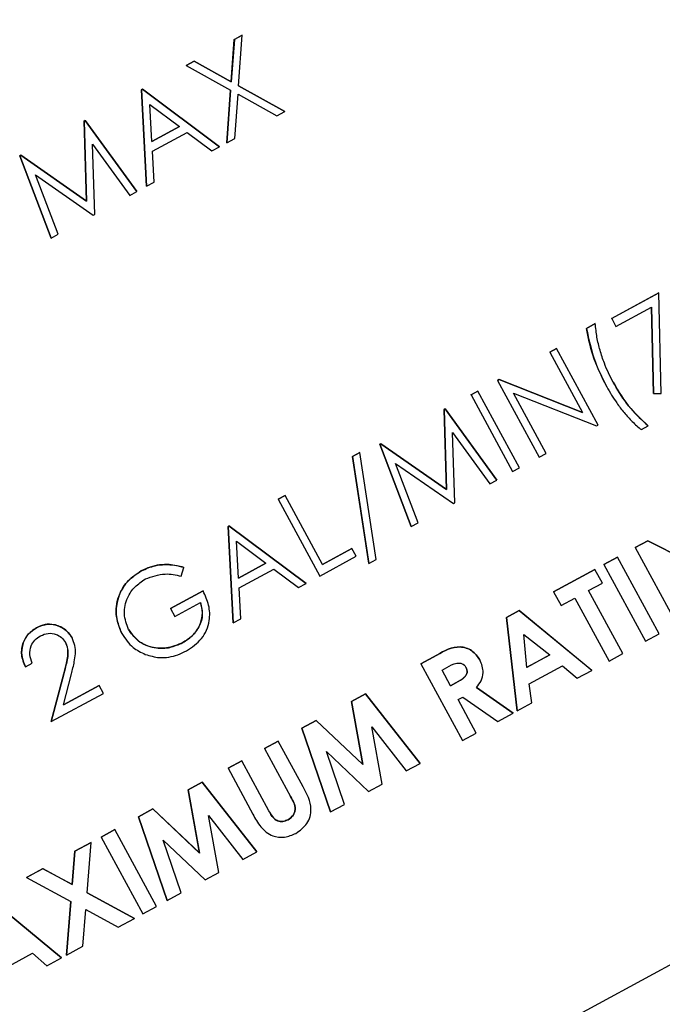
# Model space of a CAD drawing. Header units: inches. Extents: x 0.6 to 33.8, y 0 to 21.7.
# Tile 54 of 172: x 12.827 to 12.946, y 15.28 to 15.463. Entities that reach past the tile are written whole.
import ezdxf

# ---------------------------------------------------------------- set-up
doc = ezdxf.new("R2010")
doc.units = ezdxf.units.IN
doc.header["$MEASUREMENT"] = 0
doc.layers.add('FORMAT', color=7, linetype='Continuous')
doc.styles.add('SLDTEXTSTYLE3', font='TXT', dxfattribs={"width": 0.75})
doc.dimstyles.new('SLDDIMSTYLE0', dxfattribs={"dimtxt": 0.125, "dimasz": 0.13, "dimexe": 0, "dimexo": 0.0625, "dimgap": 0.03125, "dimtad": 0, "dimtih": 1, "dimtoh": 1, "dimdec": 1, "dimlfac": 4, "dimrnd": 1e-09, "dimzin": 12, "dimdsep": 46, "dimtxsty": 'SLDTEXTSTYLE3', "dimsah": 1, "dimcen": 0.09, "dimadec": 0, "dimazin": 3, "dimtfac": 1, "dimtdec": 1, "dimtofl": 0, "dimtmove": 0, "dimatfit": 3, "dimfxl": 1, "dimfrac": 2, "dimtolj": 1, "dimtzin": 12, "dimarcsym": 0})

# ---------------------------------------------------------------- blocks, each defined once
blk = doc.blocks.new('_D_3')
at = {"layer": 'FORMAT'}
for p, q in [((5.99027, 17.00098), (3.34158, 17.00098)), ((3.46658, 17.00098), (3.46658, 10.7356)), ((3.28186, 10.71021), (3.24378, 10.71021)), ((3.24378, 10.71021), (3.24378, 10.51177)), ((3.65131, 10.71021), (3.68939, 10.71021)), ((3.68939, 10.71021), (3.68939, 10.51177)), ((3.24378, 10.51177), (3.28186, 10.51177)), ((3.68939, 10.51177), (3.65131, 10.51177)), ((3.46658, 4.05937), (3.46658, 10.32475)), ((13.00303, 4.05937), (3.34158, 4.05937))]:
    blk.add_line(p, q, dxfattribs=at)
for points in [[(3.46658, 17.00098), (3.44658, 16.87098), (3.48658, 16.87098)], [(3.46658, 4.05937), (3.48658, 4.18937), (3.44658, 4.18937)]]:
    blk.add_solid(points, dxfattribs=at)
at = {"layer": 'FORMAT', "char_height": 0.125, "attachment_point": 1, "style": 'SLDTEXTSTYLE3'}
for s, insert in [('1315', (3.28186, 10.67291)), ('51.8', (3.30495, 10.48588))]:
    blk.add_mtext(s, dxfattribs=dict(at, insert=insert))

msp = doc.modelspace()

# ---------------------------------------------------------------- linework, layer by layer
at = {"color": 7, "linetype": 'Continuous'}
for p, q in [((12.86661, 15.45981), (12.86809, 15.46061)), ((12.8681, 15.46061), (12.86662, 15.4598)), ((12.86741, 15.45118), (12.8681, 15.46061)), ((12.8681, 15.46061), (12.86809, 15.46061)), ((12.86604, 15.45194), (12.86661, 15.45981)), ((12.86662, 15.4598), (12.86604, 15.45193)), ((12.86662, 15.4598), (12.86661, 15.45981)), ((12.85766, 15.45495), (12.85913, 15.45575)), ((12.85914, 15.45575), (12.85766, 15.45495)), ((12.85766, 15.45495), (12.85766, 15.45495)), ((12.85766, 15.45495), (12.86593, 15.45038)), ((12.85913, 15.45575), (12.86604, 15.45194)), ((12.85914, 15.45575), (12.85913, 15.45575)), ((12.86604, 15.45193), (12.85914, 15.45575)), ((12.86604, 15.45193), (12.86604, 15.45194)), ((12.86741, 15.45118), (12.87602, 15.44643)), ((12.87602, 15.44642), (12.86741, 15.45118)), ((12.84932, 15.45043), (12.8495, 15.45053)), ((12.84951, 15.45053), (12.84932, 15.45043)), ((12.85029, 15.43248), (12.84932, 15.45043)), ((12.84932, 15.45043), (12.84932, 15.45043)), ((12.84932, 15.45043), (12.85029, 15.43247)), ((12.8495, 15.45053), (12.86384, 15.43982)), ((12.84951, 15.45053), (12.8495, 15.45053)), ((12.86384, 15.43982), (12.84951, 15.45053)), ((12.86522, 15.44057), (12.86593, 15.45038)), ((12.86593, 15.45038), (12.86522, 15.44056)), ((12.8667, 15.44137), (12.8673, 15.44962)), ((12.8673, 15.44962), (12.87454, 15.44562)), ((12.85128, 15.44083), (12.85091, 15.44769)), ((12.85091, 15.44769), (12.85639, 15.4436)), ((12.87454, 15.44562), (12.87602, 15.44642)), ((12.87602, 15.44642), (12.87602, 15.44643)), ((12.83863, 15.44464), (12.83882, 15.44474)), ((12.83882, 15.44473), (12.83863, 15.44463)), ((12.8391, 15.42973), (12.83863, 15.44464)), ((12.83863, 15.44463), (12.83863, 15.44464)), ((12.83863, 15.44463), (12.8391, 15.42972)), ((12.83882, 15.44474), (12.84846, 15.43148)), ((12.83882, 15.44473), (12.83882, 15.44474)), ((12.84846, 15.43148), (12.83882, 15.44473)), ((12.85639, 15.4436), (12.85128, 15.44083)), ((12.85128, 15.44083), (12.85638, 15.4436)), ((12.85138, 15.43899), (12.85786, 15.4425)), ((12.85786, 15.4425), (12.86245, 15.43906)), ((12.84023, 15.44032), (12.84717, 15.43078)), ((12.84065, 15.42724), (12.84023, 15.44032)), ((12.86522, 15.44056), (12.8667, 15.44137)), ((12.86522, 15.44056), (12.86522, 15.44057)), ((12.85169, 15.43323), (12.85138, 15.43899)), ((12.86245, 15.43906), (12.86384, 15.43982)), ((12.86384, 15.43982), (12.86384, 15.43982)), ((12.82667, 15.43815), (12.82685, 15.43825)), ((12.82685, 15.43824), (12.82667, 15.43815)), ((12.83252, 15.42284), (12.82667, 15.43815)), ((12.82667, 15.43815), (12.82667, 15.43815)), ((12.82667, 15.43815), (12.83253, 15.42284)), ((12.82685, 15.43825), (12.8391, 15.42973)), ((12.82685, 15.43824), (12.82685, 15.43825)), ((12.8391, 15.42972), (12.82685, 15.43824)), ((12.8296, 15.43458), (12.84036, 15.42709)), ((12.83382, 15.42354), (12.8296, 15.43458)), ((12.85029, 15.43247), (12.85169, 15.43323)), ((12.84717, 15.43078), (12.84846, 15.43148)), ((12.84846, 15.43148), (12.84846, 15.43148)), ((12.85029, 15.43247), (12.85029, 15.43248)), ((12.8391, 15.42972), (12.8391, 15.42973)), ((12.84036, 15.42709), (12.84065, 15.42724)), ((12.83253, 15.42284), (12.83252, 15.42284)), ((12.83253, 15.42284), (12.83382, 15.42354)), ((12.93686, 15.40785), (12.94566, 15.41262)), ((12.94566, 15.41262), (12.93687, 15.40785)), ((12.94566, 15.41262), (12.94566, 15.41262)), ((12.94609, 15.3939), (12.94566, 15.41262)), ((12.93766, 15.40639), (12.94428, 15.40998)), ((12.94465, 15.39391), (12.94428, 15.40998)), ((12.94428, 15.40998), (12.94465, 15.39391)), ((12.93687, 15.40785), (12.93686, 15.40785)), ((12.93687, 15.40785), (12.93766, 15.40639)), ((12.93217, 15.40602), (12.93382, 15.40691)), ((12.93382, 15.40691), (12.93217, 15.40602)), ((12.93217, 15.40602), (12.93217, 15.40602)), ((12.93382, 15.40691), (12.93382, 15.40691)), ((12.92533, 15.4016), (12.92661, 15.40229)), ((12.92661, 15.40229), (12.92533, 15.4016)), ((12.92661, 15.40229), (12.92661, 15.40229)), ((12.93435, 15.38801), (12.92661, 15.40229)), ((12.92533, 15.4016), (12.92533, 15.4016)), ((12.92533, 15.4016), (12.93142, 15.39035)), ((12.91562, 15.39634), (12.91589, 15.39648)), ((12.91589, 15.39648), (12.91562, 15.39633)), ((12.91562, 15.39633), (12.91562, 15.39634)), ((12.91562, 15.39633), (12.92337, 15.38205)), ((12.91589, 15.39648), (12.93142, 15.39036)), ((12.93142, 15.39035), (12.91589, 15.39648)), ((12.91589, 15.39648), (12.91589, 15.39648)), ((12.91067, 15.39366), (12.91196, 15.39435)), ((12.91196, 15.39435), (12.91068, 15.39365)), ((12.9197, 15.38006), (12.91196, 15.39435)), ((12.91196, 15.39435), (12.91196, 15.39435)), ((12.93595, 15.39512), (12.93595, 15.39512)), ((12.91068, 15.39365), (12.91067, 15.39366)), ((12.91068, 15.39365), (12.91842, 15.37937)), ((12.91857, 15.39396), (12.93406, 15.38785)), ((12.92465, 15.38274), (12.91857, 15.39396)), ((12.94465, 15.39391), (12.94609, 15.3939)), ((12.94465, 15.39391), (12.94465, 15.39391)), ((12.90566, 15.39094), (12.90585, 15.39104)), ((12.90585, 15.39103), (12.90566, 15.39093)), ((12.90613, 15.37603), (12.90566, 15.39094)), ((12.90566, 15.39093), (12.90566, 15.39094)), ((12.90566, 15.39093), (12.90613, 15.37602)), ((12.90585, 15.39104), (12.91549, 15.37778)), ((12.90585, 15.39103), (12.90585, 15.39104)), ((12.91549, 15.37778), (12.90585, 15.39103)), ((12.93406, 15.38785), (12.93435, 15.38801)), ((12.9424, 15.38716), (12.94368, 15.38785)), ((12.94368, 15.38785), (12.94368, 15.38785)), ((12.90726, 15.38662), (12.9142, 15.37708)), ((12.90768, 15.37354), (12.90726, 15.38662)), ((12.8937, 15.38445), (12.89388, 15.38455)), ((12.89388, 15.38455), (12.8937, 15.38445)), ((12.89955, 15.36914), (12.8937, 15.38445)), ((12.8937, 15.38445), (12.8937, 15.38445)), ((12.8937, 15.38445), (12.89956, 15.36914)), ((12.89388, 15.38455), (12.90613, 15.37603)), ((12.89388, 15.38455), (12.89388, 15.38455)), ((12.90613, 15.37602), (12.89388, 15.38455)), ((12.88861, 15.38217), (12.88996, 15.3829)), ((12.88997, 15.3829), (12.88861, 15.38216)), ((12.89167, 15.36227), (12.88861, 15.38217)), ((12.88861, 15.38216), (12.88861, 15.38217)), ((12.88861, 15.38216), (12.89167, 15.36226)), ((12.88997, 15.3829), (12.88996, 15.3829)), ((12.89302, 15.36299), (12.88997, 15.3829)), ((12.92337, 15.38205), (12.92465, 15.38274)), ((12.89663, 15.38088), (12.90739, 15.37339)), ((12.90085, 15.36984), (12.89663, 15.38088)), ((12.91842, 15.37937), (12.9197, 15.38006)), ((12.90613, 15.37602), (12.90613, 15.37603)), ((12.9142, 15.37708), (12.91549, 15.37778)), ((12.91549, 15.37778), (12.91549, 15.37778)), ((12.87478, 15.37419), (12.87606, 15.37489)), ((12.87606, 15.37489), (12.87478, 15.37419)), ((12.87478, 15.37419), (12.88252, 15.35991)), ((12.87478, 15.37419), (12.87478, 15.37419)), ((12.88301, 15.36207), (12.87606, 15.37489)), ((12.87606, 15.37489), (12.87606, 15.37489)), ((12.90739, 15.37339), (12.90768, 15.37354)), ((12.86544, 15.36913), (12.86562, 15.36923)), ((12.86562, 15.36923), (12.86544, 15.36913)), ((12.8664, 15.35117), (12.86544, 15.36913)), ((12.86544, 15.36913), (12.86544, 15.36913)), ((12.86544, 15.36913), (12.86641, 15.35117)), ((12.86562, 15.36923), (12.87996, 15.35852)), ((12.86562, 15.36923), (12.86562, 15.36923)), ((12.87996, 15.35852), (12.86562, 15.36923)), ((12.89956, 15.36914), (12.89955, 15.36914)), ((12.89956, 15.36914), (12.90085, 15.36984)), ((12.8674, 15.35952), (12.86703, 15.36638)), ((12.86703, 15.36638), (12.8725, 15.36229)), ((12.88301, 15.36207), (12.8885, 15.36505)), ((12.88851, 15.36505), (12.88301, 15.36207)), ((12.88851, 15.36505), (12.8885, 15.36505)), ((12.8893, 15.36358), (12.88851, 15.36505)), ((12.94126, 15.36522), (12.94357, 15.36647)), ((12.94357, 15.36647), (12.94126, 15.36521)), ((12.94126, 15.36521), (12.94126, 15.36522)), ((12.94126, 15.36521), (12.949, 15.35093)), ((12.94357, 15.36647), (12.95515, 15.36058)), ((12.95515, 15.36058), (12.94357, 15.36647)), ((12.94357, 15.36647), (12.94357, 15.36647)), ((12.88252, 15.35991), (12.8893, 15.36358)), ((12.9354, 15.36204), (12.93796, 15.36343)), ((12.93796, 15.36343), (12.9354, 15.36204)), ((12.94571, 15.34914), (12.93796, 15.36343)), ((12.93796, 15.36343), (12.93796, 15.36343)), ((12.8567, 15.35989), (12.85724, 15.36152)), ((12.85724, 15.36152), (12.85723, 15.36153)), ((12.8674, 15.35953), (12.8725, 15.3623)), ((12.8725, 15.36229), (12.8674, 15.35952)), ((12.89167, 15.36226), (12.89302, 15.36299)), ((12.89167, 15.36226), (12.89167, 15.36227)), ((12.9354, 15.36204), (12.94314, 15.34775)), ((12.9354, 15.36204), (12.9354, 15.36204)), ((12.8493, 15.36085), (12.8493, 15.36085)), ((12.8675, 15.35768), (12.87397, 15.36119)), ((12.87397, 15.36119), (12.87857, 15.35776)), ((12.92606, 15.35698), (12.93375, 15.36115)), ((12.93375, 15.36114), (12.92606, 15.35697)), ((12.93375, 15.36114), (12.93375, 15.36115)), ((12.93514, 15.35858), (12.93375, 15.36114)), ((12.59836, 15.09812), (13.07747, 15.35788)), ((12.86781, 15.35193), (12.8675, 15.35768)), ((12.87857, 15.35776), (12.87996, 15.35852)), ((12.87996, 15.35852), (12.87996, 15.35852)), ((12.93258, 15.35719), (12.93514, 15.35858)), ((12.85476, 15.35386), (12.8608, 15.35714)), ((12.8608, 15.35713), (12.85476, 15.35386)), ((12.8608, 15.35713), (12.8608, 15.35714)), ((12.92606, 15.35697), (12.92606, 15.35698)), ((12.92606, 15.35697), (12.92745, 15.35441)), ((12.93893, 15.34547), (12.93258, 15.35719)), ((12.85555, 15.35239), (12.86031, 15.35497)), ((12.92745, 15.35441), (12.93001, 15.3558)), ((12.93001, 15.3558), (12.93637, 15.34408)), ((12.85476, 15.35386), (12.85555, 15.35239)), ((12.85476, 15.35386), (12.85476, 15.35386)), ((12.91727, 15.35221), (12.91965, 15.3535)), ((12.91965, 15.3535), (12.91727, 15.35221)), ((12.91924, 15.3348), (12.91727, 15.35221)), ((12.91727, 15.35221), (12.91924, 15.3348)), ((12.91727, 15.35221), (12.91727, 15.35221)), ((12.91965, 15.3535), (12.93316, 15.34235)), ((12.93316, 15.34234), (12.91965, 15.3535)), ((12.91965, 15.3535), (12.91965, 15.3535)), ((12.86641, 15.35117), (12.8664, 15.35117)), ((12.86641, 15.35117), (12.86781, 15.35193)), ((12.82979, 15.35027), (12.82979, 15.35028)), ((12.84568, 15.34918), (12.84568, 15.34918)), ((12.92108, 15.3429), (12.92054, 15.34902)), ((12.92054, 15.34902), (12.92537, 15.34522)), ((12.94314, 15.34775), (12.94571, 15.34914)), ((12.83641, 15.34837), (12.8364, 15.34837)), ((12.85701, 15.3475), (12.85701, 15.3475)), ((12.90133, 15.34357), (12.90432, 15.34519)), ((12.90432, 15.34519), (12.90133, 15.34357)), ((12.90432, 15.34519), (12.90432, 15.34519)), ((12.92108, 15.34291), (12.92536, 15.34523)), ((12.92537, 15.34522), (12.92108, 15.3429)), ((12.93637, 15.34408), (12.93893, 15.34547)), ((12.82771, 15.34299), (12.82899, 15.34368)), ((12.82771, 15.34299), (12.82771, 15.34299)), ((12.90133, 15.34357), (12.90133, 15.34357)), ((12.90133, 15.34357), (12.90908, 15.32928)), ((12.91233, 15.34428), (12.91232, 15.34428)), ((12.9215, 15.33981), (12.92773, 15.34318)), ((12.92773, 15.34318), (12.93042, 15.34086)), ((12.83252, 15.3328), (12.83486, 15.34172)), ((12.83486, 15.34171), (12.83252, 15.3328)), ((12.83479, 15.33592), (12.8363, 15.34167)), ((12.83486, 15.34171), (12.83486, 15.34172)), ((12.90529, 15.34239), (12.90616, 15.34287)), ((12.90688, 15.33946), (12.90529, 15.34239)), ((12.93042, 15.34086), (12.93316, 15.34234)), ((12.93316, 15.34234), (12.93316, 15.34235)), ((12.83479, 15.33593), (12.84143, 15.33953)), ((12.84144, 15.33953), (12.83479, 15.33592)), ((12.84144, 15.33953), (12.84143, 15.33953)), ((12.84223, 15.33806), (12.84144, 15.33953)), ((12.90788, 15.34001), (12.90688, 15.33946)), ((12.90688, 15.33947), (12.90787, 15.34001)), ((12.90788, 15.34001), (12.90787, 15.34001)), ((12.92198, 15.33628), (12.9215, 15.33981)), ((12.83252, 15.3328), (12.84223, 15.33806)), ((12.88841, 15.33656), (12.89104, 15.33799)), ((12.89104, 15.33799), (12.88841, 15.33656)), ((12.89104, 15.33799), (12.9012, 15.32502)), ((12.89104, 15.33799), (12.89104, 15.33799)), ((12.9012, 15.32501), (12.89104, 15.33799)), ((12.91168, 15.33913), (12.91851, 15.3344)), ((12.91851, 15.3344), (12.91168, 15.33913)), ((12.89053, 15.32482), (12.88841, 15.33656)), ((12.88841, 15.33656), (12.88841, 15.33656)), ((12.88841, 15.33656), (12.89053, 15.32482)), ((12.90827, 15.3369), (12.90914, 15.33737)), ((12.91164, 15.33067), (12.90827, 15.3369)), ((12.90914, 15.33737), (12.91566, 15.33285)), ((12.91924, 15.3348), (12.92198, 15.33628)), ((12.91566, 15.33285), (12.91851, 15.3344)), ((12.91851, 15.3344), (12.91851, 15.3344)), ((12.91924, 15.3348), (12.91924, 15.3348)), ((12.83252, 15.3328), (12.83252, 15.3328)), ((12.8792, 15.33157), (12.88186, 15.33302)), ((12.88187, 15.33301), (12.87921, 15.33157)), ((12.88186, 15.33302), (12.89053, 15.32482)), ((12.88187, 15.33301), (12.88186, 15.33302)), ((12.89053, 15.32482), (12.88187, 15.33301)), ((12.88453, 15.31598), (12.8792, 15.33157)), ((12.87921, 15.33157), (12.8792, 15.33157)), ((12.87921, 15.33157), (12.88454, 15.31598)), ((12.89219, 15.3318), (12.89861, 15.32361)), ((12.89411, 15.32117), (12.89219, 15.3318)), ((12.90908, 15.32928), (12.91164, 15.33067)), ((12.87221, 15.32778), (12.87478, 15.32917)), ((12.87478, 15.32917), (12.87221, 15.32778)), ((12.87478, 15.32917), (12.87478, 15.32917)), ((12.8794, 15.32065), (12.87478, 15.32917)), ((12.87221, 15.32778), (12.87221, 15.32778)), ((12.87221, 15.32778), (12.87707, 15.31883)), ((12.88377, 15.32723), (12.89161, 15.31981)), ((12.88714, 15.31739), (12.88377, 15.32723)), ((12.86544, 15.32411), (12.868, 15.3255)), ((12.868, 15.3255), (12.86544, 15.32411)), ((12.87304, 15.3162), (12.868, 15.3255)), ((12.868, 15.3255), (12.868, 15.3255)), ((12.89053, 15.32482), (12.89053, 15.32482)), ((12.89861, 15.32361), (12.9012, 15.32501)), ((12.9012, 15.32501), (12.9012, 15.32502)), ((12.86544, 15.32411), (12.87006, 15.31558)), ((12.86544, 15.32411), (12.86544, 15.32411)), ((12.858, 15.32008), (12.86064, 15.32151)), ((12.86064, 15.32151), (12.85801, 15.32008)), ((12.86064, 15.32151), (12.8708, 15.30854)), ((12.86064, 15.32151), (12.86064, 15.32151)), ((12.8708, 15.30853), (12.86064, 15.32151)), ((12.89161, 15.31981), (12.89411, 15.32117)), ((12.86012, 15.30834), (12.858, 15.32008)), ((12.85801, 15.32008), (12.858, 15.32008)), ((12.85801, 15.32008), (12.86012, 15.30833)), ((12.88454, 15.31598), (12.88714, 15.31739)), ((12.8488, 15.31509), (12.85146, 15.31653)), ((12.85146, 15.31653), (12.8488, 15.31509)), ((12.85146, 15.31653), (12.86012, 15.30834)), ((12.85146, 15.31653), (12.85146, 15.31653)), ((12.86012, 15.30833), (12.85146, 15.31653)), ((12.88454, 15.31598), (12.88453, 15.31598)), ((12.85413, 15.2995), (12.8488, 15.31509)), ((12.8488, 15.31509), (12.8488, 15.31509)), ((12.8488, 15.31509), (12.85413, 15.2995)), ((12.86179, 15.31532), (12.86821, 15.30712)), ((12.86371, 15.30469), (12.86179, 15.31532)), ((12.87661, 15.31453), (12.87661, 15.31453)), ((12.84181, 15.3113), (12.84437, 15.31269)), ((12.84438, 15.31269), (12.84181, 15.3113)), ((12.84438, 15.31269), (12.84437, 15.31269)), ((12.85212, 15.2984), (12.84438, 15.31269)), ((12.83693, 15.30866), (12.83996, 15.3103)), ((12.83996, 15.31029), (12.83693, 15.30865)), ((12.8392, 15.30094), (12.83996, 15.31029)), ((12.83996, 15.31029), (12.83996, 15.3103)), ((12.84181, 15.3113), (12.84181, 15.3113)), ((12.84181, 15.3113), (12.84956, 15.29701)), ((12.85336, 15.31075), (12.86121, 15.30333)), ((12.85673, 15.3009), (12.85336, 15.31075)), ((12.83643, 15.30245), (12.83693, 15.30866)), ((12.83693, 15.30865), (12.83643, 15.30244)), ((12.83693, 15.30865), (12.83693, 15.30866)), ((12.86012, 15.30833), (12.86012, 15.30834)), ((12.86821, 15.30712), (12.8708, 15.30853)), ((12.8708, 15.30853), (12.8708, 15.30854)), ((12.82793, 15.30378), (12.83096, 15.30542)), ((12.83096, 15.30541), (12.82794, 15.30377)), ((12.83096, 15.30542), (12.83643, 15.30245)), ((12.83096, 15.30541), (12.83096, 15.30542)), ((12.83643, 15.30244), (12.83096, 15.30541)), ((12.86121, 15.30333), (12.86371, 15.30469)), ((12.82794, 15.30377), (12.82793, 15.30378)), ((12.82794, 15.30377), (12.83617, 15.29931)), ((12.83643, 15.30244), (12.83643, 15.30245)), ((12.8392, 15.30094), (12.848, 15.29617)), ((12.848, 15.29617), (12.8392, 15.30094)), ((12.85413, 15.2995), (12.85673, 15.3009)), ((12.82093, 15.29998), (12.83444, 15.28883)), ((12.83445, 15.28882), (12.82093, 15.29998)), ((12.83536, 15.28932), (12.83617, 15.29931)), ((12.83617, 15.29931), (12.83536, 15.28932)), ((12.85413, 15.2995), (12.85413, 15.2995)), ((12.83839, 15.29096), (12.83894, 15.29781)), ((12.83894, 15.29781), (12.84498, 15.29453)), ((12.84956, 15.29701), (12.85212, 15.2984)), ((12.84498, 15.29453), (12.848, 15.29617)), ((12.848, 15.29617), (12.848, 15.29617)), ((12.83536, 15.28932), (12.83839, 15.29096)), ((12.82278, 15.28629), (12.82901, 15.28966)), ((12.82901, 15.28966), (12.83171, 15.28734)), ((12.83171, 15.28734), (12.83445, 15.28882)), ((12.83445, 15.28882), (12.83444, 15.28883)), ((12.83536, 15.28932), (12.83536, 15.28932))]:
    msp.add_line(p, q, dxfattribs=at)
for points, knots in [([(12.93595, 15.39512), (12.93499, 15.39707), (12.93327, 15.40055), (12.93251, 15.40435), (12.93217, 15.40602)], [0, 0, 0, 0, 0.55999, 1, 1, 1, 1]), ([(12.93217, 15.40602), (12.93263, 15.40389), (12.93344, 15.4001), (12.93518, 15.39664), (12.93595, 15.39512)], [0, 0, 0, 0, 0.55972, 1, 1, 1, 1]), ([(12.93713, 15.39599), (12.93655, 15.39716), (12.93559, 15.39908), (12.93468, 15.40193), (12.93407, 15.40439), (12.9339, 15.40607), (12.93382, 15.40691)], [0, 0, 0, 0, 0.339959, 0.560016, 0.780042, 1, 1, 1, 1]), ([(12.93595, 15.39512), (12.93654, 15.3941), (12.93751, 15.39244), (12.93916, 15.39032), (12.94067, 15.38862), (12.94182, 15.38765), (12.9424, 15.38716)], [0, 0, 0, 0, 0.339979, 0.560027, 0.780048, 1, 1, 1, 1]), ([(12.93713, 15.396), (12.93814, 15.3943), (12.93994, 15.39127), (12.94254, 15.3889), (12.94368, 15.38785)], [0, 0, 0, 0, 0.560053, 1, 1, 1, 1]), ([(12.94368, 15.38785), (12.94225, 15.3892), (12.93969, 15.39162), (12.93791, 15.39466), (12.93713, 15.39599)], [0, 0, 0, 0, 0.559591, 1, 1, 1, 1]), ([(12.85724, 15.36152), (12.85633, 15.36174), (12.85484, 15.3621), (12.8527, 15.36202), (12.85092, 15.36163), (12.84984, 15.36111), (12.8493, 15.36085)], [0, 0, 0, 0, 0.3398705, 0.5599007, 0.779919, 1, 1, 1, 1]), ([(12.8493, 15.36085), (12.85015, 15.36124), (12.85155, 15.36187), (12.85368, 15.36209), (12.85549, 15.36197), (12.85665, 15.36168), (12.85723, 15.36153)], [0, 0, 0, 0, 0.3395267, 0.5595856, 0.7797309, 1, 1, 1, 1]), ([(12.84568, 15.34918), (12.84521, 15.35038), (12.84428, 15.35277), (12.84498, 15.3564), (12.84677, 15.35921), (12.84845, 15.3603), (12.8493, 15.36085)], [0, 0, 0, 0, 0.27959, 0.559072, 0.779411, 1, 1, 1, 1]), ([(12.8493, 15.36085), (12.84824, 15.36012), (12.84612, 15.35867), (12.84464, 15.35529), (12.84451, 15.35196), (12.84529, 15.35011), (12.84568, 15.34918)], [0, 0, 0, 0, 0.27986, 0.559267, 0.77965, 1, 1, 1, 1]), ([(12.85005, 15.35936), (12.85127, 15.3598), (12.85345, 15.36059), (12.85571, 15.3601), (12.8567, 15.35989)], [0, 0, 0, 0, 0.558782, 1, 1, 1, 1]), ([(12.84693, 15.34993), (12.84657, 15.35091), (12.84585, 15.35286), (12.84655, 15.35576), (12.84803, 15.358), (12.84937, 15.35891), (12.85005, 15.35936)], [0, 0, 0, 0, 0.279279, 0.558735, 0.77942, 1, 1, 1, 1]), ([(12.8577, 15.34597), (12.85873, 15.34665), (12.86078, 15.34802), (12.86214, 15.35132), (12.86201, 15.35451), (12.8612, 15.35626), (12.8608, 15.35713)], [0, 0, 0, 0, 0.28, 0.558907, 0.779132, 1, 1, 1, 1]), ([(12.85701, 15.3475), (12.85772, 15.34796), (12.85913, 15.34887), (12.86036, 15.35091), (12.86082, 15.35306), (12.86048, 15.35434), (12.86031, 15.35498)], [0, 0, 0, 0, 0.280254, 0.559912, 0.779941, 1, 1, 1, 1]), ([(12.86031, 15.35497), (12.86051, 15.35415), (12.86089, 15.35251), (12.86004, 15.35024), (12.85869, 15.34854), (12.85757, 15.34785), (12.85701, 15.3475)], [0, 0, 0, 0, 0.279209, 0.558805, 0.779251, 1, 1, 1, 1]), ([(12.82979, 15.35028), (12.83046, 15.35056), (12.83179, 15.35113), (12.83384, 15.35074), (12.83546, 15.34979), (12.83609, 15.34884), (12.8364, 15.34837)], [0, 0, 0, 0, 0.27989, 0.559224, 0.779582, 1, 1, 1, 1]), ([(12.83641, 15.34837), (12.83599, 15.34896), (12.83515, 15.35014), (12.83323, 15.35094), (12.83134, 15.35098), (12.83031, 15.35051), (12.82979, 15.35027)], [0, 0, 0, 0, 0.279501, 0.55928, 0.779425, 1, 1, 1, 1]), ([(12.82771, 15.34299), (12.82742, 15.34373), (12.82683, 15.34521), (12.82719, 15.34745), (12.82822, 15.34925), (12.82927, 15.34993), (12.82979, 15.35028)], [0, 0, 0, 0, 0.2800291, 0.5595146, 0.7796675, 1, 1, 1, 1]), ([(12.82979, 15.35027), (12.82914, 15.34982), (12.82783, 15.3489), (12.82701, 15.34676), (12.82698, 15.34471), (12.82747, 15.34356), (12.82771, 15.34299)], [0, 0, 0, 0, 0.2794826, 0.5589871, 0.7793196, 1, 1, 1, 1]), ([(12.82899, 15.34368), (12.8288, 15.3442), (12.82842, 15.34525), (12.82865, 15.34682), (12.82942, 15.34806), (12.83015, 15.34853), (12.83052, 15.34877)], [0, 0, 0, 0, 0.280434, 0.559604, 0.779589, 1, 1, 1, 1]), ([(12.83052, 15.34877), (12.83099, 15.34897), (12.83192, 15.34936), (12.83334, 15.34914), (12.83452, 15.34854), (12.83496, 15.34789), (12.83519, 15.34756)], [0, 0, 0, 0, 0.2799, 0.559614, 0.779846, 1, 1, 1, 1]), ([(12.84568, 15.34918), (12.84631, 15.34824), (12.84743, 15.34657), (12.84924, 15.3457), (12.85004, 15.34532)], [0, 0, 0, 0, 0.559372, 1, 1, 1, 1]), ([(12.84693, 15.34994), (12.84759, 15.34907), (12.84891, 15.34734), (12.85188, 15.34637), (12.85468, 15.34647), (12.85623, 15.34716), (12.85701, 15.3475)], [0, 0, 0, 0, 0.279061, 0.558584, 0.779236, 1, 1, 1, 1]), ([(12.85701, 15.3475), (12.85601, 15.34708), (12.85401, 15.34625), (12.85094, 15.34656), (12.84841, 15.34785), (12.84743, 15.34924), (12.84693, 15.34993)], [0, 0, 0, 0, 0.280081, 0.559768, 0.780026, 1, 1, 1, 1]), ([(12.83486, 15.34172), (12.83503, 15.34238), (12.83532, 15.34346), (12.83563, 15.34498), (12.8357, 15.34633), (12.83536, 15.34715), (12.83518, 15.34756)], [0, 0, 0, 0, 0.340542, 0.56085, 0.780599, 1, 1, 1, 1]), ([(12.83519, 15.34756), (12.83541, 15.34691), (12.83578, 15.34583), (12.83548, 15.34427), (12.83521, 15.34299), (12.83498, 15.34214), (12.83486, 15.34171)], [0, 0, 0, 0, 0.337628, 0.5582823, 0.7791277, 1, 1, 1, 1]), ([(12.8363, 15.34167), (12.83649, 15.34243), (12.8368, 15.34368), (12.83707, 15.34544), (12.83702, 15.34698), (12.83661, 15.3479), (12.83641, 15.34837)], [0, 0, 0, 0, 0.34042, 0.560615, 0.780289, 1, 1, 1, 1]), ([(12.90432, 15.34519), (12.90573, 15.34597), (12.90749, 15.34695), (12.90979, 15.34655), (12.9112, 15.34588), (12.91187, 15.34492), (12.91232, 15.34428)], [0, 0, 0, 0, 0.498995, 0.624644, 0.750364, 1, 1, 1, 1]), ([(12.91233, 15.34428), (12.91188, 15.34492), (12.9112, 15.34588), (12.90979, 15.34655), (12.90749, 15.34695), (12.90573, 15.34597), (12.90432, 15.34519)], [0, 0, 0, 0, 0.2496356, 0.3753556, 0.5010048, 1, 1, 1, 1]), ([(12.85004, 15.34532), (12.85091, 15.34506), (12.85234, 15.34463), (12.85442, 15.34477), (12.85613, 15.3452), (12.85717, 15.34571), (12.8577, 15.34597)], [0, 0, 0, 0, 0.3393872, 0.5594892, 0.779686, 1, 1, 1, 1]), ([(12.90616, 15.34287), (12.90676, 15.34321), (12.9075, 15.34364), (12.90852, 15.34372), (12.90902, 15.34361), (12.90946, 15.34335), (12.90965, 15.34306), (12.90974, 15.34292)], [0, 0, 0, 0, 0.499996, 0.625137, 0.750202, 0.875093, 1, 1, 1, 1]), ([(12.91168, 15.33913), (12.912, 15.33954), (12.91265, 15.34036), (12.91315, 15.34223), (12.91264, 15.3435), (12.91233, 15.34428)], [0, 0, 0, 0, 0.2813691, 0.5616675, 1, 1, 1, 1]), ([(12.90787, 15.34001), (12.90845, 15.34033), (12.90918, 15.34074), (12.90982, 15.3415), (12.90999, 15.34197), (12.90995, 15.34248), (12.90981, 15.34278), (12.90974, 15.34292)], [0, 0, 0, 0, 0.500158, 0.625286, 0.749983, 0.874845, 1, 1, 1, 1]), ([(12.90974, 15.34292), (12.90981, 15.34277), (12.90996, 15.34247), (12.90999, 15.34197), (12.90983, 15.34149), (12.90918, 15.34073), (12.90846, 15.34033), (12.90788, 15.34001)], [0, 0, 0, 0, 0.1251548, 0.2500173, 0.3747141, 0.4998423, 1, 1, 1, 1]), ([(12.87806, 15.31199), (12.87884, 15.31254), (12.8804, 15.31362), (12.88131, 15.31715), (12.88012, 15.31932), (12.8794, 15.32065)], [0, 0, 0, 0, 0.280053, 0.559964, 1, 1, 1, 1]), ([(12.87661, 15.31453), (12.87696, 15.31477), (12.87748, 15.31513), (12.87786, 15.31589), (12.87808, 15.31714), (12.87752, 15.31808), (12.87707, 15.31883)], [0, 0, 0, 0, 0.249647, 0.375331, 0.500828, 1, 1, 1, 1]), ([(12.87707, 15.31883), (12.87752, 15.31807), (12.87808, 15.31713), (12.87786, 15.31588), (12.87748, 15.31513), (12.87696, 15.31477), (12.87661, 15.31453)], [0, 0, 0, 0, 0.499172, 0.624669, 0.750353, 1, 1, 1, 1]), ([(12.87006, 15.31558), (12.8705, 15.31476), (12.87139, 15.31311), (12.8735, 15.31138), (12.87601, 15.31112), (12.87738, 15.3117), (12.87806, 15.31199)], [0, 0, 0, 0, 0.281896, 0.559523, 0.779612, 1, 1, 1, 1]), ([(12.87304, 15.31621), (12.87324, 15.31583), (12.87364, 15.3151), (12.87454, 15.31425), (12.87569, 15.31413), (12.8763, 15.31439), (12.87661, 15.31453)], [0, 0, 0, 0, 0.281906, 0.559802, 0.779442, 1, 1, 1, 1]), ([(12.87661, 15.31453), (12.87635, 15.31441), (12.87583, 15.31417), (12.87496, 15.31417), (12.87381, 15.31472), (12.87336, 15.31559), (12.87304, 15.3162)], [0, 0, 0, 0, 0.187138, 0.373813, 0.56016, 1, 1, 1, 1])]:
    msp.add_open_spline(points, degree=3, knots=knots, dxfattribs=at)

# ---------------------------------------------------------------- dimensions: what is measured, and where the dimension line sits
at = {"layer": 'FORMAT'}
dim = msp.add_linear_dim(base=(3.46658, 4.05937), p1=(6.04027, 17.00098), p2=(13.05303, 4.05937), angle=90, dimstyle='SLDDIMSTYLE0', dxfattribs=at)
dim.commit()
dim.dimension.update_dxf_attribs({"geometry": '_D_3', "text_midpoint": (3.46658, 10.53018), "dimtype": 160})

doc.saveas('drawing.dxf')
